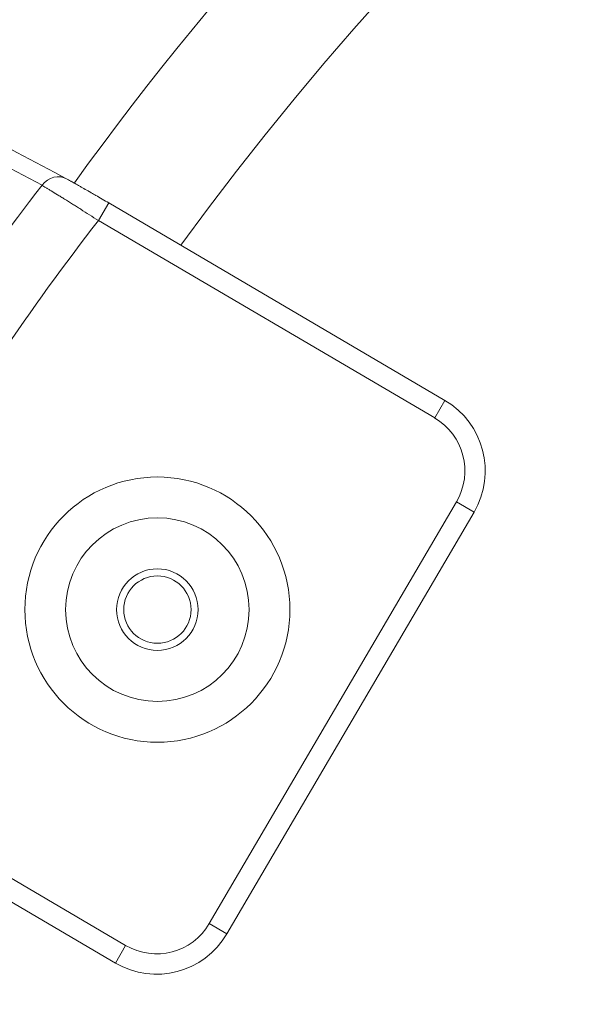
# Model space of a CAD drawing. Header units: millimetres. Extents: x 28 to 2257, y 19 to 785.
# Tile 10 of 55: x 895 to 923, y 599 to 648. Entities that reach past the tile are written whole.
import ezdxf
from ezdxf.lldxf.tags import DXFTag

# ---------------------------------------------------------------- set-up
doc = ezdxf.new("R2010")
doc.units = ezdxf.units.MM
doc.layers.add('1', color=7, linetype='Continuous', true_color=0xffffff)
tags = doc.linetypes.add('DASHED', pattern=[25.72, 12.86, -12.86]).pattern_tags.tags
tags[6:7] = [DXFTag(74, 4), DXFTag(75, 0), DXFTag(340, '0'), DXFTag(46, 0.0), DXFTag(50, 0.0), DXFTag(44, 0.0), DXFTag(45, 0.0)]
tags[4:5] = [DXFTag(74, 4), DXFTag(75, 0), DXFTag(340, '0'), DXFTag(46, 0.0), DXFTag(50, 0.0), DXFTag(44, 0.0), DXFTag(45, 0.0)]

msp = doc.modelspace()

# ---------------------------------------------------------------- linework, layer by layer
at = {"layer": '1', "color": 155, "linetype": 'Continuous', "lineweight": 18}
for p, q in [((899.816, 638.524), (899.31, 637.661)), ((899.816, 638.524), (916.313, 628.847)), ((915.807, 627.985), (899.31, 637.661)), ((916.313, 628.847), (915.807, 627.985)), ((904.752, 603.208), (916.877, 623.88)), ((917.74, 623.374), (916.877, 623.88)), ((917.739, 623.374), (905.614, 602.702)), ((884.15, 611.815), (900.647, 602.138)), ((900.141, 601.276), (883.644, 610.952)), ((905.614, 602.702), (904.752, 603.208)), ((900.141, 601.275), (900.647, 602.138))]:
    msp.add_line(p, q, dxfattribs=at)
for centre, radius in [((1026.045, 547.094), 191), ((1026.045, 547.094), 177.917), ((1026.045, 547.094), 173.281), ((902.204, 618.594), 6.5), ((902.204, 618.594), 4.5), ((902.204, 618.594), 2), ((902.204, 618.594), 1.65)]:
    msp.add_circle(centre, radius, dxfattribs=at)
at = {"layer": '1', "color": 155, "linetype": 'DASHED', "lineweight": 18}
msp.add_circle((902.204, 618.594), 2, dxfattribs=at)
at = {"layer": '1', "color": 155, "linetype": 'Continuous', "lineweight": 18}
for centre, radius, start, end in [((1026.045, 547.094), 157.803, 35.77859, 144.15266), ((1026.045, 547.094), 151.776, 36.0225, 143.9325), ((988.46, 568), 116.384, 142.16351, 146.08869), ((988.46, 568), 113.139, 141.9962, 146.14032), ((1026.045, 547.094), 157.803, 155.77859, 264.15438)]:
    msp.add_arc(centre, radius, start, end, dxfattribs=at)
for centre, major_axis, ratio, start_param, end_param in [((897.276, 638.822), (-0.469, -0.883), 0.925216, 3.095581, 4.552591), ((914.288, 625.397), (3.871, 1.009), 0.999848, 5.497939, 7.068431), ((914.288, 625.397), (-2.904, -0.757), 0.999695, 2.356347, 3.926839), ((902.164, 604.727), (-0.757, 2.904), 0.999695, 2.356347, 3.926839), ((902.164, 604.727), (-1.009, 3.871), 0.999848, 2.356347, 3.926839)]:
    msp.add_ellipse(centre, major_axis=major_axis, ratio=ratio, start_param=start_param, end_param=end_param, dxfattribs=at)
for points in [[(887.922, 644.917), (891.205, 643.175), (894.492, 641.431), (897.782, 639.685)], [(896.544, 639.391), (893.251, 641.133), (889.961, 642.874), (886.675, 644.612)]]:
    msp.add_open_spline(points, degree=3, dxfattribs=at)
for points, knots in [([(899.31, 637.661), (899.162, 637.755), (899.017, 637.848), (898.728, 638.032), (898.586, 638.122), (898.41, 638.233), (898.375, 638.255), (898.305, 638.299), (898.27, 638.321), (898.167, 638.386), (898.099, 638.429), (897.901, 638.554), (897.774, 638.634), (897.59, 638.748), (897.531, 638.785), (897.443, 638.84), (897.414, 638.858), (897.358, 638.893), (897.33, 638.911), (897.193, 638.995), (897.092, 639.058), (896.952, 639.144), (896.908, 639.171), (896.844, 639.21), (896.823, 639.223), (896.783, 639.247), (896.763, 639.259), (896.668, 639.317), (896.601, 639.357), (896.544, 639.391)], [0, 0, 0, 0, 0.125, 0.125, 0.25, 0.25, 0.28125, 0.28125, 0.3125, 0.3125, 0.375, 0.375, 0.5, 0.5, 0.5625, 0.5625, 0.59375, 0.59375, 0.625, 0.625, 0.75, 0.75, 0.8125, 0.8125, 0.84375, 0.84375, 0.875, 0.875, 1, 1, 1, 1]), ([(897.782, 639.685), (897.824, 639.663), (897.874, 639.636), (897.944, 639.597), (897.959, 639.589), (897.989, 639.573), (898.035, 639.547), (898.084, 639.52), (898.187, 639.462), (898.261, 639.421), (898.362, 639.364), (898.382, 639.352), (898.424, 639.328), (898.445, 639.316), (898.51, 639.28), (898.554, 639.255), (898.688, 639.178), (898.782, 639.124), (898.928, 639.04), (898.977, 639.012), (899.053, 638.968), (899.078, 638.953), (899.13, 638.924), (899.156, 638.909), (899.285, 638.834), (899.389, 638.773), (899.601, 638.65), (899.708, 638.587), (899.816, 638.524)], [0, 0, 0, 0, 0.125, 0.125, 0.15625, 0.15625, 0.1875, 0.25, 0.25, 0.375, 0.375, 0.40625, 0.40625, 0.4375, 0.4375, 0.5, 0.5, 0.625, 0.625, 0.6875, 0.6875, 0.71875, 0.71875, 0.75, 0.75, 0.875, 0.875, 1, 1, 1, 1])]:
    msp.add_open_spline(points, degree=3, knots=knots, dxfattribs=at)

doc.saveas('drawing.dxf')
